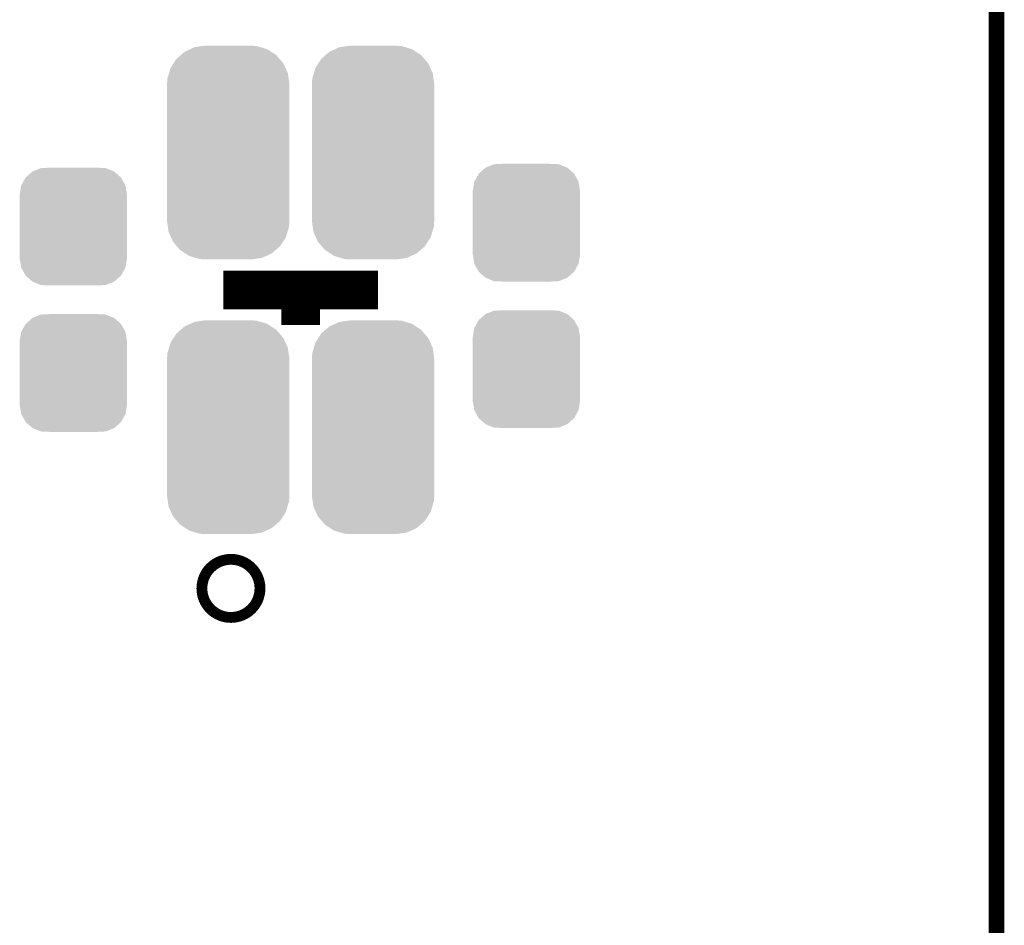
# Model space of a CAD drawing. Extents: x -52 to 48, y -3 to 57.
# Tile 70 of 96: x 41.44 to 47.9, y 27.76 to 33.7. Entities that reach past the tile are written whole.
import ezdxf

# ---------------------------------------------------------------- set-up
doc = ezdxf.new("R2010")
doc.units = 0
doc.layers.get('0').update_dxf_attribs({"linetype": 'CONTINUOUS'})
for name, color, linetype in [('CLICK_SHIELD_FOR_RED_PITAYA_008', 9, 'CONTINUOUS'), ('CLICK_SHIELD_FOR_RED_PITAYA_010', 11, 'CONTINUOUS'), ('CLICK_SHIELD_FOR_RED_PITAYA_012', 8, 'CONTINUOUS')]:
    doc.layers.add(name, color=color, linetype=linetype)

# ---------------------------------------------------------------- blocks, each defined once
blk = doc.blocks.new('CUSTOM_112')
for points in [[(-0.312264, 0.321732), (-0.26893, 0.360448), (0.312592, 0.321732), (0.268592, 0.360448)], [(-0.26893, 0.360448), (-0.267216, 0.361152), (0.268592, 0.360448), (0.26779, 0.361152)], [(-0.267216, 0.361152), (-0.213724, 0.383108), (0.26779, 0.361152), (0.21312, 0.383108)], [(-0.213724, 0.383108), (-0.20803, 0.383392), (0.21312, 0.383108), (0.212412, 0.383392)], [(-0.20803, 0.383392), (-0.154122, 0.38608), (0.212412, 0.383392), (0.154132, 0.38608)], [(-0.35179, 0.21082), (-0.342144, 0.268372), (0.35179, 0.21082), (0.34192, 0.268372)], [(-0.342144, 0.268372), (-0.341452, 0.269636), (0.34192, 0.268372), (0.341702, 0.269636)], [(-0.341452, 0.269636), (-0.313432, 0.320688), (0.341702, 0.269636), (0.313176, 0.320688)], [(-0.313432, 0.320688), (-0.312264, 0.321732), (0.313176, 0.320688), (0.312592, 0.321732)], [(-0.35179, 0.20955), (-0.35179, 0.21082), (0.35179, 0.20955), (0.35179, 0.21082)], [(-0.35179, -0.20955), (-0.35179, 0.20955), (0.35179, -0.20955), (0.35179, 0.20955)], [(-0.35179, -0.21082), (-0.35179, -0.20955), (0.35179, -0.21082), (0.35179, -0.20955)], [(-0.34192, -0.268358), (-0.35179, -0.21082), (0.342148, -0.268358), (0.35179, -0.21082)], [(-0.341702, -0.269636), (-0.34192, -0.268358), (0.341446, -0.269636), (0.342148, -0.268358)], [(-0.313184, -0.320676), (-0.341702, -0.269636), (0.31344, -0.320676), (0.341446, -0.269636)], [(-0.312594, -0.321732), (-0.313184, -0.320676), (0.312258, -0.321732), (0.31344, -0.320676)], [(-0.268602, -0.36044), (-0.312594, -0.321732), (0.26894, -0.36044), (0.312258, -0.321732)], [(-0.267792, -0.361154), (-0.268602, -0.36044), (0.2672, -0.361154), (0.26894, -0.36044)], [(-0.213136, -0.383104), (-0.267792, -0.361154), (0.213734, -0.383104), (0.2672, -0.361154)], [(-0.212414, -0.383394), (-0.213136, -0.383104), (0.207926, -0.383394), (0.213734, -0.383104)], [(-0.154122, -0.38608), (-0.212414, -0.383394), (0.154132, -0.38608), (0.207926, -0.383394)]]:
    blk.add_solid(points)
blk = doc.blocks.new('CUSTOM_222')
for points in [[(-0.311266, 0.63908), (-0.285346, 0.661416), (0.31515, 0.63908), (0.280686, 0.661416)], [(-0.285346, 0.661416), (-0.249192, 0.677856), (0.280686, 0.661416), (0.255316, 0.677856)], [(-0.249192, 0.677856), (-0.22044, 0.69093), (0.255316, 0.677856), (0.211588, 0.69093)], [(-0.22044, 0.69093), (-0.16913, 0.69828), (0.211588, 0.69093), (0.187002, 0.69828)], [(-0.16913, 0.69828), (-0.14986, 0.70104), (0.187002, 0.69828), (0.14986, 0.70104)], [(-0.378136, 0.555036), (-0.358676, 0.585066), (0.375352, 0.555036), (0.361696, 0.585066)], [(-0.358676, 0.585066), (-0.33936, 0.61487), (0.361696, 0.585066), (0.336014, 0.61487)], [(-0.33936, 0.61487), (-0.311266, 0.63908), (0.336014, 0.61487), (0.31515, 0.63908)], [(-0.39856, 0.486722), (-0.388564, 0.52016), (0.396, 0.486722), (0.39121, 0.52016)], [(-0.388564, 0.52016), (-0.378136, 0.555036), (0.39121, 0.52016), (0.375352, 0.555036)], [(-0.40132, 0.44958), (-0.39856, 0.486722), (0.40132, 0.44958), (0.396, 0.486722)], [(-0.40132, -0.44958), (-0.40132, 0.44958), (0.40132, -0.44958), (0.40132, 0.44958)], [(-0.395998, -0.486722), (-0.40132, -0.44958), (0.39856, -0.486722), (0.40132, -0.44958)], [(-0.39121, -0.52016), (-0.395998, -0.486722), (0.388562, -0.52016), (0.39856, -0.486722)], [(-0.37535, -0.555036), (-0.39121, -0.52016), (0.378136, -0.555036), (0.388562, -0.52016)], [(-0.361696, -0.585066), (-0.37535, -0.555036), (0.358674, -0.585066), (0.378136, -0.555036)], [(-0.336012, -0.61487), (-0.361696, -0.585066), (0.33936, -0.61487), (0.358674, -0.585066)], [(-0.31515, -0.63908), (-0.336012, -0.61487), (0.311264, -0.63908), (0.33936, -0.61487)], [(-0.280684, -0.661416), (-0.31515, -0.63908), (0.285346, -0.661416), (0.311264, -0.63908)], [(-0.255316, -0.677856), (-0.280684, -0.661416), (0.24919, -0.677856), (0.285346, -0.661416)], [(-0.211586, -0.69093), (-0.255316, -0.677856), (0.22044, -0.69093), (0.24919, -0.677856)], [(-0.187002, -0.69828), (-0.211586, -0.69093), (0.169128, -0.69828), (0.22044, -0.69093)], [(-0.14986, -0.70104), (-0.187002, -0.69828), (0.14986, -0.70104), (0.169128, -0.69828)]]:
    blk.add_solid(points)

msp = doc.modelspace()

# ---------------------------------------------------------------- linework, layer by layer
at = {"layer": 'CLICK_SHIELD_FOR_RED_PITAYA_008', "const_width": 0.1016}
msp.add_lwpolyline([(47.84598, 5.81152), (47.84598, 48.4124)], dxfattribs=at)
at = {"layer": 'CLICK_SHIELD_FOR_RED_PITAYA_010', "const_width": 0.254}
for points in [[(42.7736, 31.9278), (43.7896, 31.9278)], [(43.2816, 31.6992), (43.2816, 31.9278)]]:
    msp.add_lwpolyline(points, dxfattribs=at)
at = {"layer": 'CLICK_SHIELD_FOR_RED_PITAYA_010', "const_width": 0.381}
msp.add_lwpolyline([(42.78884, 29.972, 1), (42.85996, 29.972, 1)], format="xyb", close=True, dxfattribs=at)

# ---------------------------------------------------------------- block references
at = {"layer": 'CLICK_SHIELD_FOR_RED_PITAYA_012'}
for name, p in [('CUSTOM_222', (42.80662, 32.8295)), ('CUSTOM_222', (43.75658, 32.8295)), ('CUSTOM_112', (44.76242, 32.36976)), ('CUSTOM_112', (41.79062, 32.34436)), ('CUSTOM_112', (44.76242, 31.40964)), ('CUSTOM_112', (41.79062, 31.38424)), ('CUSTOM_222', (42.80662, 31.02864)), ('CUSTOM_222', (43.75658, 31.02864))]:
    msp.add_blockref(name, p, dxfattribs=at)

doc.saveas('drawing.dxf')
